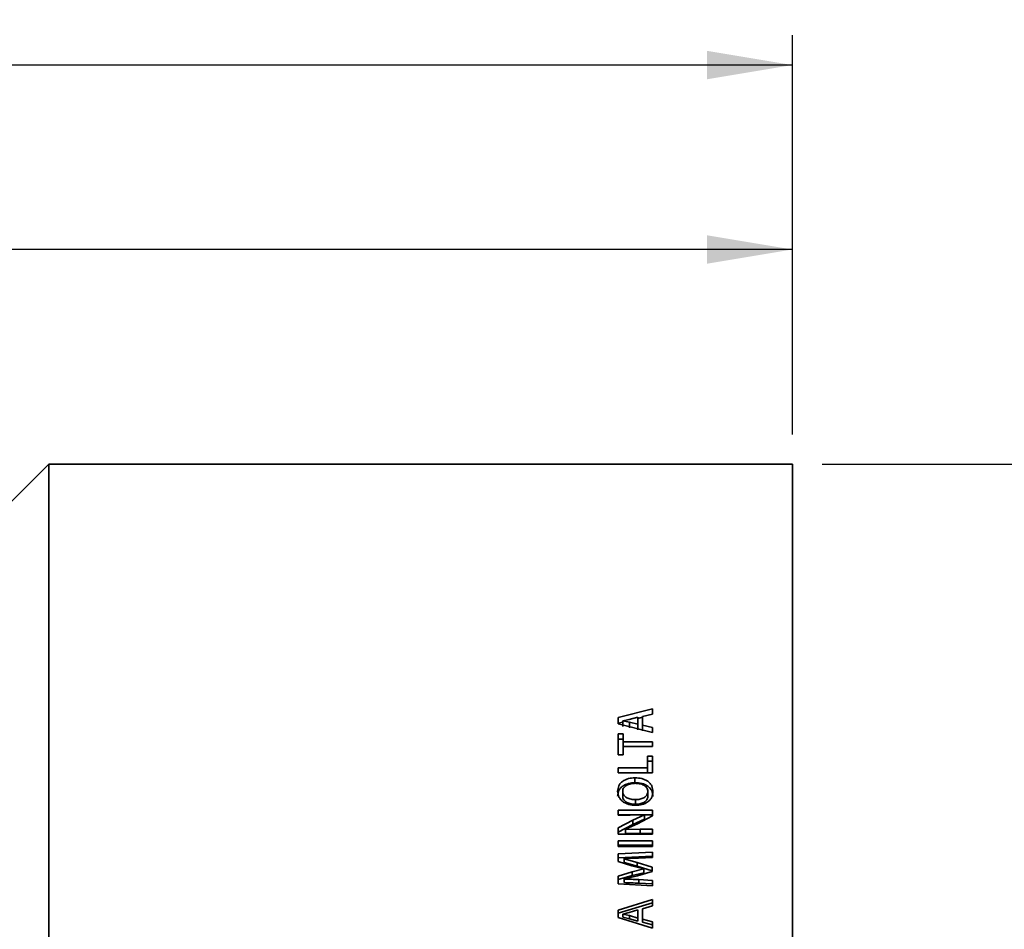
# Model space of a CAD drawing. Header units: millimetres. Extents: x 0 to 1118, y 0 to 864.
# Tile 42 of 96: x 288 to 341, y 555 to 603. Entities that reach past the tile are written whole.
import ezdxf

# ---------------------------------------------------------------- set-up
doc = ezdxf.new("R2010")
doc.units = ezdxf.units.MM
doc.layers.add('ALPHAREV', color=7, linetype='Continuous', lineweight=25)
doc.styles.add('SLDTEXTSTYLE0', font='TXT', dxfattribs={"width": 0.605})
doc.dimstyles.new('SLDDIMSTYLE0', dxfattribs={"dimtxt": 3.175, "dimasz": 4.572, "dimexe": 0, "dimexo": 0.0625, "dimgap": 0.79375, "dimtad": 0, "dimtih": 1, "dimtoh": 1, "dimdec": 0, "dimlfac": 2, "dimrnd": 1e-09, "dimzin": 12, "dimdsep": 46, "dimtxsty": 'SLDTEXTSTYLE0', "dimsah": 1, "dimcen": 0.09, "dimadec": 0, "dimazin": 3, "dimtfac": 1, "dimtofl": 0, "dimtmove": 0, "dimatfit": 3, "dimfxl": 1, "dimfrac": 2, "dimtolj": 1, "dimtzin": 12, "dimarcsym": 0})

# ---------------------------------------------------------------- blocks, each defined once
blk = doc.blocks.new('_D_3')
at = {"layer": 'ALPHAREV'}
for p, q in [((262.858, 593.537), (261.767, 593.537)), ((261.767, 593.537), (261.767, 588.664)), ((273.772, 593.537), (274.863, 593.537)), ((274.863, 593.537), (274.863, 588.664)), ((199.964, 577.547), (199.964, 592.7)), ((329.39, 581.172), (329.39, 592.7)), ((199.964, 591.1), (252.673, 591.1)), ((329.39, 591.1), (276.681, 591.1)), ((261.767, 588.664), (262.858, 588.664)), ((274.863, 588.664), (273.772, 588.664))]:
    blk.add_line(p, q, dxfattribs=at)
for points in [[(199.964, 591.1), (204.536, 590.338), (204.536, 591.862)], [(329.39, 591.1), (324.818, 591.862), (324.818, 590.338)]]:
    blk.add_solid(points, dxfattribs=at)
at = {"layer": 'ALPHAREV', "char_height": 3.175, "attachment_point": 1, "style": 'SLDTEXTSTYLE0'}
for s, insert in [('259', (253.399, 592.757)), ('10.19', (262.858, 592.757))]:
    blk.add_mtext(s, dxfattribs=dict(at, insert=insert))
blk = doc.blocks.new('_D_4')
at = {"layer": 'ALPHAREV'}
for p, q in [((330.99, 579.571), (383.911, 579.571)), ((382.31, 579.571), (382.31, 546.61)), ((384.019, 545.883), (382.927, 545.883)), ((382.927, 545.883), (382.927, 541.01)), ((392.507, 545.883), (393.599, 545.883)), ((393.599, 545.883), (393.599, 541.01)), ((382.927, 541.01), (384.019, 541.01)), ((393.599, 541.01), (392.507, 541.01)), ((382.31, 507.321), (382.31, 540.283)), ((330.99, 507.321), (383.911, 507.321))]:
    blk.add_line(p, q, dxfattribs=at)
for points in [[(382.31, 579.571), (381.548, 574.999), (383.072, 574.999)], [(382.31, 507.321), (383.072, 511.893), (381.548, 511.893)]]:
    blk.add_solid(points, dxfattribs=at)
at = {"layer": 'ALPHAREV', "char_height": 3.175, "attachment_point": 1, "style": 'SLDTEXTSTYLE0'}
for s, insert in [('%%c', (369.931, 545.094)), ('145', (374.56, 545.103)), ('5.69', (384.019, 545.103))]:
    blk.add_mtext(s, dxfattribs=dict(at, insert=insert))
blk = doc.blocks.new('_D_5')
at = {"layer": 'ALPHAREV'}
for p, q in [((219.171, 603.44), (218.079, 603.44)), ((218.079, 603.44), (218.079, 598.568)), ((230.085, 603.44), (231.176, 603.44)), ((231.176, 603.44), (231.176, 598.568)), ((112.59, 562.547), (112.59, 602.604)), ((329.39, 581.172), (329.39, 602.604)), ((112.59, 601.004), (208.986, 601.004)), ((329.39, 601.004), (232.994, 601.004)), ((218.079, 598.568), (219.171, 598.568)), ((231.176, 598.568), (230.085, 598.568))]:
    blk.add_line(p, q, dxfattribs=at)
for points in [[(112.59, 601.004), (117.162, 600.242), (117.162, 601.766)], [(329.39, 601.004), (324.818, 601.766), (324.818, 600.242)]]:
    blk.add_solid(points, dxfattribs=at)
at = {"layer": 'ALPHAREV', "char_height": 3.175, "attachment_point": 1, "style": 'SLDTEXTSTYLE0'}
for s, insert in [('434', (209.712, 602.66)), ('17.07', (219.171, 602.66))]:
    blk.add_mtext(s, dxfattribs=dict(at, insert=insert))

msp = doc.modelspace()

# ---------------------------------------------------------------- linework, layer by layer
at = {"color": 7, "linetype": 'Continuous', "lineweight": 35}
for p, q in [((289.49, 579.571), (286.365, 576.446)), ((329.39, 579.571), (289.49, 579.571)), ((289.49, 543.446), (289.49, 579.571)), ((329.39, 543.446), (329.39, 579.571)), ((321.888, 566.438), (320.036, 565.972)), ((321.888, 566.158), (321.888, 566.438)), ((320.036, 565.634), (320.036, 565.972)), ((320.639, 565.869), (321.104, 565.983)), ((321.355, 565.987), (321.104, 565.925)), ((321.104, 565.61), (321.104, 565.983)), ((321.355, 566.028), (321.888, 566.158)), ((321.355, 565.567), (321.355, 566.028)), ((320.287, 565.722), (320.036, 565.66)), ((320.036, 565.634), (321.888, 565.163)), ((320.287, 565.796), (320.639, 565.869)), ((320.287, 565.791), (320.287, 565.796)), ((320.649, 565.722), (320.287, 565.791)), ((320.287, 565.482), (320.287, 565.791)), ((321.104, 565.61), (320.649, 565.722)), ((320.649, 565.414), (320.649, 565.722)), ((321.104, 565.303), (321.104, 565.61)), ((321.888, 565.441), (321.355, 565.567)), ((321.355, 565.26), (321.355, 565.567)), ((321.888, 565.163), (321.888, 565.441)), ((320.313, 565.099), (320.036, 565.099)), ((320.036, 563.973), (320.036, 565.099)), ((320.313, 564.67), (320.313, 565.099)), ((320.313, 564.799), (320.036, 564.799)), ((321.888, 564.67), (320.313, 564.67)), ((320.313, 564.405), (320.313, 564.67)), ((320.313, 563.973), (320.313, 564.405)), ((320.313, 564.405), (321.888, 564.405)), ((321.888, 564.405), (321.888, 564.67)), ((320.036, 563.973), (320.313, 563.973)), ((321.612, 563.269), (321.612, 563.9)), ((321.888, 563.9), (321.612, 563.9)), ((321.888, 562.995), (321.888, 563.9)), ((321.612, 563.269), (320.036, 563.269)), ((320.036, 562.995), (320.036, 563.269)), ((321.888, 563.617), (321.612, 563.617)), ((321.612, 562.995), (321.612, 563.269)), ((320.036, 562.995), (321.888, 562.995)), ((320.943, 562.468), (320.943, 562.735)), ((320.285, 562.002), (320.285, 561.745)), ((321.639, 562.002), (321.639, 561.745)), ((320.97, 561.561), (320.97, 561.31)), ((321.888, 560.986), (320.039, 560.986)), ((320.039, 560.722), (320.039, 560.986)), ((321.888, 560.744), (320.039, 560.744)), ((320.039, 560.722), (320.684, 560.722)), ((320.684, 560.722), (321.459, 560.748)), ((321.459, 560.743), (320.835, 560.466)), ((321.076, 560.265), (321.888, 560.691)), ((321.459, 560.743), (321.459, 560.748)), ((321.459, 560.503), (321.459, 560.743)), ((321.888, 560.691), (321.888, 560.986)), ((320.835, 560.466), (320.036, 560.044)), ((320.835, 560.231), (320.036, 559.814)), ((320.437, 559.971), (321.076, 560.265)), ((321.459, 560.503), (320.835, 560.231)), ((320.835, 560.231), (320.835, 560.466)), ((320.036, 559.709), (320.036, 560.044)), ((320.036, 559.709), (321.888, 559.709)), ((320.44, 559.964), (320.437, 559.971)), ((320.437, 559.742), (320.437, 559.971)), ((320.44, 559.735), (320.437, 559.742)), ((321.226, 559.978), (320.44, 559.964)), ((320.44, 559.735), (320.44, 559.964)), ((321.226, 559.749), (320.44, 559.735)), ((321.888, 559.978), (321.226, 559.978)), ((321.226, 559.749), (321.226, 559.978)), ((321.888, 559.749), (321.226, 559.749)), ((321.888, 559.709), (321.888, 559.978)), ((321.888, 559.342), (320.036, 559.342)), ((320.036, 559.048), (320.036, 559.342)), ((321.888, 559.122), (320.036, 559.122)), ((320.036, 559.048), (321.888, 559.048)), ((321.888, 559.048), (321.888, 559.342)), ((321.888, 558.744), (320.039, 558.647)), ((320.039, 558.247), (320.039, 558.647)), ((321.888, 558.532), (320.039, 558.436)), ((321.888, 558.445), (321.888, 558.744)), ((320.039, 558.247), (320.783, 558.014)), ((320.361, 558.392), (321.135, 558.413)), ((320.361, 558.385), (320.361, 558.392)), ((321.067, 558.184), (320.361, 558.385)), ((320.361, 558.178), (320.361, 558.385)), ((321.067, 557.98), (320.361, 558.178)), ((320.783, 558.014), (321.426, 557.845)), ((321.866, 557.938), (321.067, 558.184)), ((321.067, 557.98), (321.067, 558.184)), ((321.866, 557.738), (321.067, 557.98)), ((321.135, 558.413), (321.888, 558.445)), ((320.785, 557.681), (320.039, 557.459)), ((320.785, 557.484), (320.039, 557.265)), ((320.039, 557.048), (320.039, 557.459)), ((320.361, 557.299), (321.078, 557.472)), ((321.426, 557.838), (320.785, 557.681)), ((320.785, 557.484), (320.785, 557.681)), ((321.426, 557.638), (320.785, 557.484)), ((321.078, 557.472), (321.866, 557.699)), ((321.426, 557.845), (321.426, 557.838)), ((321.426, 557.638), (321.426, 557.838)), ((321.866, 557.699), (321.866, 557.938)), ((320.039, 557.048), (321.888, 556.933)), ((320.361, 557.294), (320.361, 557.299)), ((320.361, 557.103), (320.361, 557.294)), ((321.888, 557.226), (321.147, 557.264)), ((321.147, 557.073), (321.147, 557.264)), ((321.888, 557.035), (321.147, 557.073)), ((321.888, 556.933), (321.888, 557.226)), ((321.888, 556.194), (320.036, 555.63)), ((321.888, 556.018), (320.036, 555.462)), ((321.355, 555.698), (321.888, 555.855)), ((321.888, 555.855), (321.888, 556.194)), ((320.036, 555.224), (320.036, 555.63)), ((320.287, 555.419), (320.639, 555.507)), ((320.287, 555.413), (320.287, 555.419)), ((320.649, 555.331), (320.287, 555.413)), ((320.287, 555.248), (320.287, 555.413)), ((320.639, 555.507), (321.104, 555.643)), ((321.104, 555.196), (320.649, 555.331)), ((320.649, 555.166), (320.649, 555.331)), ((321.104, 555.196), (321.104, 555.643)), ((321.355, 555.144), (321.355, 555.698)), ((320.036, 555.224), (321.888, 554.663)), ((320.649, 555.166), (320.287, 555.248)), ((321.104, 555.033), (320.649, 555.166)), ((321.104, 555.033), (321.104, 555.196)), ((321.888, 554.993), (321.355, 555.144)), ((321.355, 554.982), (321.355, 555.144)), ((321.888, 554.833), (321.355, 554.982)), ((321.888, 554.663), (321.888, 554.993))]:
    msp.add_line(p, q, dxfattribs=at)
for points, knots in [([(320.943, 562.735), (320.825, 562.727), (320.588, 562.712), (320.321, 562.587), (320.159, 562.441), (320.042, 562.263), (320.024, 562.11), (320.013, 562.009)], [0, 0, 0, 0, 0.250168, 0.499649, 0.624944, 0.750161, 1, 1, 1, 1]), ([(321.911, 561.985), (321.9, 562.091), (321.882, 562.25), (321.759, 562.434), (321.635, 562.549), (321.482, 562.638), (321.253, 562.717), (321.066, 562.728), (320.943, 562.735)], [0, 0, 0, 0, 0.2492916, 0.3744081, 0.4995628, 0.6218134, 0.7499203, 1, 1, 1, 1]), ([(320.943, 562.468), (320.825, 562.461), (320.589, 562.445), (320.321, 562.323), (320.159, 562.178), (320.042, 562.003), (320.025, 561.852), (320.013, 561.752)], [0, 0, 0, 0, 0.251732, 0.502049, 0.627251, 0.751946, 1, 1, 1, 1]), ([(320.285, 562.002), (320.286, 562.018), (320.288, 562.052), (320.303, 562.118), (320.339, 562.197), (320.41, 562.278), (320.537, 562.358), (320.721, 562.424), (320.878, 562.432), (320.957, 562.436)], [0, 0, 0, 0, 0.0626638, 0.1252999, 0.250268, 0.3742053, 0.5002282, 0.7499486, 1, 1, 1, 1]), ([(321.911, 561.729), (321.9, 561.833), (321.882, 561.99), (321.759, 562.171), (321.635, 562.285), (321.482, 562.373), (321.252, 562.45), (321.066, 562.461), (320.943, 562.468)], [0, 0, 0, 0, 0.247559, 0.372159, 0.497178, 0.619695, 0.748364, 1, 1, 1, 1]), ([(320.957, 562.436), (321.036, 562.432), (321.195, 562.425), (321.385, 562.361), (321.513, 562.28), (321.586, 562.198), (321.63, 562.104), (321.636, 562.036), (321.639, 562.002)], [0, 0, 0, 0, 0.250219, 0.499835, 0.629969, 0.749877, 0.874884, 1, 1, 1, 1]), ([(320.013, 562.009), (320.026, 561.904), (320.045, 561.747), (320.169, 561.564), (320.295, 561.448), (320.446, 561.359), (320.671, 561.275), (320.854, 561.263), (320.976, 561.255)], [0, 0, 0, 0, 0.249273, 0.373636, 0.499567, 0.624762, 0.749997, 1, 1, 1, 1]), ([(320.97, 561.561), (320.89, 561.565), (320.731, 561.572), (320.54, 561.637), (320.411, 561.72), (320.338, 561.803), (320.294, 561.899), (320.288, 561.967), (320.285, 562.002)], [0, 0, 0, 0, 0.250199, 0.499864, 0.629994, 0.749833, 0.874848, 1, 1, 1, 1]), ([(320.97, 561.31), (320.89, 561.314), (320.731, 561.321), (320.54, 561.385), (320.412, 561.467), (320.338, 561.549), (320.294, 561.643), (320.288, 561.711), (320.285, 561.745)], [0, 0, 0, 0, 0.2515384, 0.5021007, 0.6322884, 0.7517292, 0.8759316, 1, 1, 1, 1]), ([(321.639, 562.002), (321.638, 561.985), (321.636, 561.951), (321.622, 561.885), (321.587, 561.805), (321.515, 561.723), (321.391, 561.64), (321.206, 561.573), (321.049, 561.565), (320.97, 561.561)], [0, 0, 0, 0, 0.062659, 0.125291, 0.250285, 0.375217, 0.500323, 0.749881, 1, 1, 1, 1]), ([(321.639, 561.745), (321.638, 561.728), (321.636, 561.695), (321.622, 561.63), (321.587, 561.551), (321.515, 561.47), (321.39, 561.388), (321.206, 561.322), (321.049, 561.314), (320.97, 561.31)], [0, 0, 0, 0, 0.0621413, 0.1242792, 0.2484583, 0.3729753, 0.4981031, 0.7485331, 1, 1, 1, 1]), ([(320.976, 561.255), (321.094, 561.263), (321.33, 561.278), (321.598, 561.405), (321.762, 561.552), (321.881, 561.731), (321.899, 561.884), (321.911, 561.985)], [0, 0, 0, 0, 0.250272, 0.499759, 0.626563, 0.750313, 1, 1, 1, 1]), ([(321.147, 557.264), (321.016, 557.27), (320.754, 557.282), (320.492, 557.29), (320.361, 557.294)], [0, 0, 0, 0, 0.499998, 1, 1, 1, 1]), ([(321.147, 557.073), (321.016, 557.078), (320.754, 557.09), (320.492, 557.099), (320.361, 557.103)], [0, 0, 0, 0, 0.499995, 1, 1, 1, 1])]:
    msp.add_open_spline(points, degree=3, knots=knots, dxfattribs=at)

# ---------------------------------------------------------------- dimensions: what is measured, and where the dimension line sits
at = {"layer": 'ALPHAREV'}
for base, p1, p2, picture, middle in [((112.59, 601.004), (329.39, 579.571), (112.59, 560.946), '_D_5', (220.99, 601.004)), ((329.39, 591.1), (199.964, 575.946), (329.39, 579.571), '_D_3', (264.677, 591.1))]:
    dim = msp.add_linear_dim(base=base, p1=p1, p2=p2, dimstyle='SLDDIMSTYLE0', dxfattribs=at)
    dim.commit()
    dim.dimension.update_dxf_attribs({"geometry": picture, "text_midpoint": middle, "dimtype": 160})
dim = msp.add_linear_dim(base=(382.310338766, 507.321477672), p1=(329.389902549, 579.571477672), p2=(329.389902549, 507.321477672), angle=90, text='%%c<>', dimstyle='SLDDIMSTYLE0', dxfattribs=at)
dim.commit()
dim.dimension.update_dxf_attribs({"geometry": '_D_4', "text_midpoint": (382.310338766, 543.446477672), "dimtype": 160})

doc.saveas('drawing.dxf')
